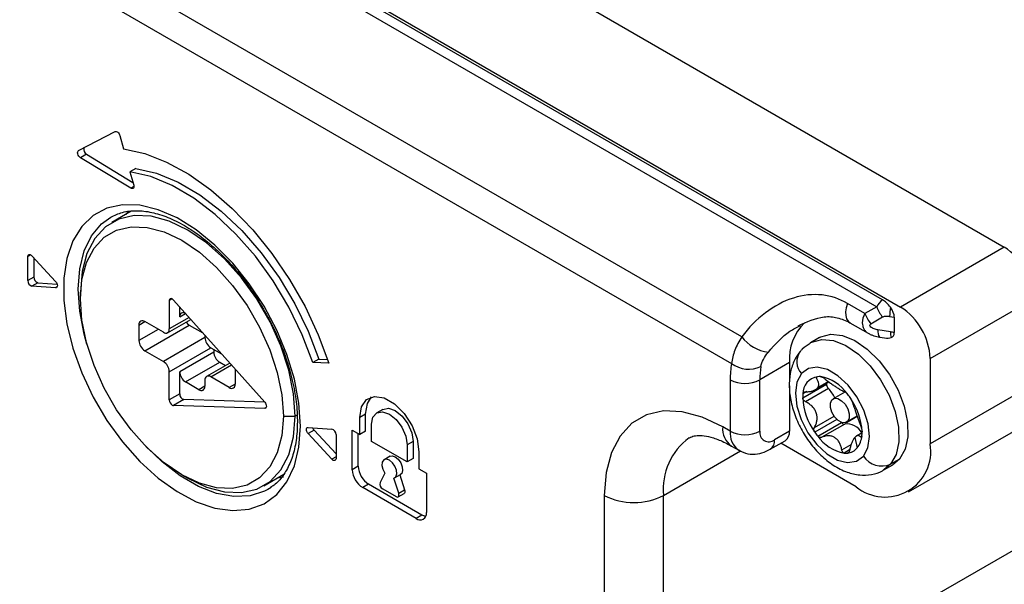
# Model space of a CAD drawing. Header units: millimetres. Extents: x 0 to 838, y 0 to 648.
# Tile 57 of 63: x 723 to 770, y 509 to 536. Entities that reach past the tile are written whole.
import ezdxf

# ---------------------------------------------------------------- set-up
doc = ezdxf.new("R2010")
doc.units = ezdxf.units.MM
doc.header["$LTSCALE"] = 3

msp = doc.modelspace()

# ---------------------------------------------------------------- linework, layer by layer
for p, q in [((705.217266, 562.383647), (769.563983, 525.237078)), ((700.267519, 559.526219), (764.614236, 522.37965)), ((763.74815, 522.729792), (701.133605, 558.8764)), ((701.00022, 558.459292), (763.473286, 522.394359)), ((757.032954, 520.960706), (704.174566, 551.475204)), ((704.091783, 549.970049), (756.54733, 519.688106)), ((796.019827, 533.16111), (766.028449, 515.847456)), ((725.388309, 529.83938), (727.128738, 530.74645)), ((727.358176, 530.55438), (727.536113, 529.918291)), ((725.765091, 529.66685), (725.482248, 529.503568)), ((725.765091, 529.66685), (727.982419, 528.322837)), ((764.992712, 513.558232), (793.163541, 529.820905)), ((727.883585, 528.04802), (725.482248, 529.503568)), ((728.123991, 528.991133), (727.841148, 528.827852)), ((727.841148, 528.827852), (728.019085, 528.191762)), ((728.028495, 528.131675), (727.883585, 528.04802)), ((727.905039, 526.945515), (726.977694, 526.41017)), ((727.760775, 526.948606), (727.643819, 526.794716)), ((723.107091, 524.866589), (722.965646, 524.784935)), ((769.563983, 525.237078), (764.614236, 522.37965)), ((722.965646, 523.641778), (722.965646, 524.784935)), ((723.163752, 524.820187), (724.295123, 523.595482)), ((723.248489, 524.72846), (723.248489, 523.80506)), ((723.248489, 523.80506), (722.965646, 523.641778)), ((723.446595, 523.54108), (723.163752, 523.377798)), ((723.446595, 523.54108), (724.366221, 523.474794)), ((724.295123, 523.29625), (723.163752, 523.377798)), ((724.367994, 523.338318), (724.295123, 523.29625)), ((725.475875, 522.764232), (725.475875, 523.090795)), ((729.85996, 522.76463), (729.718516, 522.682976)), ((729.718516, 522.682976), (729.718516, 521.335684)), ((729.920254, 522.714225), (734.268961, 517.835802)), ((762.915609, 522.072352), (762.084667, 522.552044)), ((766.028449, 519.93016), (770.978197, 522.787588)), ((730.213491, 521.907216), (730.213491, 522.385269)), ((730.213491, 521.907216), (730.494848, 522.06964)), ((763.473286, 522.394359), (762.915609, 522.072352)), ((728.268947, 521.51927), (728.551836, 521.682578)), ((729.435673, 521.172349), (728.55179, 521.682604)), ((729.635657, 521.152546), (730.742682, 521.791618)), ((730.663049, 521.880951), (729.718516, 521.335684)), ((762.19708, 521.63124), (763.066965, 521.129066)), ((763.198451, 521.582454), (763.756129, 521.904461)), ((764.090736, 521.934357), (764.313807, 521.899851)), ((764.313807, 521.899851), (764.313807, 521.162764)), ((728.268947, 521.51927), (728.268947, 520.784383)), ((729.188335, 521.315134), (728.268947, 520.784383)), ((728.55179, 520.294485), (730.67311, 521.519097)), ((730.67311, 521.519097), (731.316916, 521.147436)), ((764.134491, 521.192702), (763.533058, 521.285734)), ((731.415573, 520.927201), (729.435673, 519.78423)), ((731.415572, 521.036762), (731.415572, 520.92748)), ((760.743058, 520.919647), (760.318794, 520.674725)), ((763.617821, 520.94123), (763.607341, 520.944522)), ((763.617821, 520.94123), (763.850655, 520.905214)), ((728.55179, 520.294485), (729.435673, 519.78423)), ((729.718516, 519.294332), (731.698656, 520.437443)), ((731.839836, 520.233155), (730.213491, 519.294285)), ((731.698415, 520.437582), (732.216088, 520.138736)), ((731.839836, 520.355941), (731.839836, 520.233155)), ((759.812419, 520.244619), (759.822599, 520.257081)), ((730.496334, 518.804388), (732.122679, 519.743257)), ((732.60169, 519.706163), (731.498431, 519.069266)), ((732.122679, 519.743257), (732.394312, 519.586447)), ((736.850749, 519.8888), (736.567907, 519.725518)), ((737.336934, 519.69567), (736.567907, 519.725518)), ((736.850749, 519.8888), (737.27804, 519.872216)), ((759.310935, 519.725394), (757.896721, 518.908986)), ((759.310935, 519.725394), (759.310935, 518.809612)), ((766.028449, 519.93016), (766.028449, 515.847456)), ((729.718516, 517.94704), (729.718516, 519.294332)), ((730.213491, 518.232782), (730.213491, 519.294285)), ((731.698415, 519.049463), (732.681292, 519.616865)), ((732.865141, 519.410621), (732.865141, 518.702542)), ((731.13273, 518.437004), (730.496334, 518.804388)), ((731.415572, 518.886128), (731.415572, 518.600339)), ((732.582299, 518.539207), (731.698415, 519.049463)), ((756.482508, 518.908986), (756.482508, 516.459364)), ((757.896721, 516.459364), (757.896721, 518.908986)), ((760.545183, 518.43459), (761.192319, 518.808173)), ((761.174021, 518.822206), (760.650369, 518.519908)), ((731.415572, 518.600285), (731.13273, 518.437004)), ((732.865141, 518.702489), (732.582299, 518.539207)), ((759.310935, 518.617259), (759.310935, 516.459231)), ((759.947348, 518.043781), (761.078719, 518.696907)), ((760.145428, 518.342867), (759.956689, 518.23391)), ((761.169386, 518.492933), (760.079758, 517.863905)), ((761.947056, 518.323893), (761.390124, 518.002384)), ((730.213491, 518.232782), (729.718516, 517.94704)), ((730.415229, 517.968612), (729.920254, 517.682869)), ((734.262955, 517.84254), (730.415229, 517.968612)), ((734.268961, 517.540382), (729.920254, 517.682869)), ((734.336548, 517.579399), (734.268961, 517.540382)), ((739.901943, 517.49707), (739.619101, 517.333788)), ((735.163238, 517.171837), (735.728924, 517.171837)), ((735.822309, 517.225747), (735.728924, 517.171837)), ((739.087681, 517.274219), (738.804838, 517.110938)), ((738.804838, 516.294397), (738.804838, 517.110938)), ((739.087681, 516.457679), (739.087681, 517.274219)), ((760.508091, 516.639243), (761.437951, 517.17604)), ((761.571084, 517.018565), (760.518459, 516.410898)), ((760.660422, 516.221842), (761.788572, 516.87311)), ((762.040072, 516.87652), (762.545106, 517.16807)), ((762.099877, 516.927032), (762.540527, 517.181414)), ((736.343991, 516.639819), (737.475362, 516.558271)), ((736.626834, 516.503868), (736.343991, 516.340587)), ((736.626834, 516.503868), (737.673467, 515.370891)), ((738.451285, 516.498499), (738.804838, 516.294397)), ((738.451285, 514.620455), (738.451285, 516.498499)), ((739.087681, 516.457679), (738.804838, 516.294397)), ((739.370524, 515.967834), (739.370524, 516.784375)), ((756.482508, 516.459364), (756.128954, 516.663466)), ((759.310935, 516.459231), (758.603828, 516.051027)), ((761.950844, 516.798006), (760.861217, 516.168977)), ((762.775372, 516.38102), (762.505104, 516.224997)), ((737.475362, 515.115882), (736.343991, 516.340587)), ((737.673467, 516.294291), (737.673467, 515.151134)), ((738.734128, 514.783737), (738.734128, 516.335217)), ((741.06758, 514.988144), (739.370524, 515.967834)), ((741.350423, 515.967966), (741.06758, 515.804685)), ((741.350423, 515.967966), (741.350423, 515.151426)), ((753.300527, 501.14866), (779.463478, 516.25221)), ((758.396681, 515.593182), (759.103788, 516.001386)), ((762.426273, 516.154894), (762.545481, 515.658674)), ((762.703583, 516.182054), (762.762618, 516.216133)), ((741.06758, 515.804685), (741.06758, 514.988144)), ((741.633265, 515.478122), (741.633265, 514.661581)), ((753.300527, 513.396772), (756.977884, 515.519665)), ((756.543249, 515.747776), (756.896803, 515.543674)), ((762.492915, 513.805772), (758.896688, 515.88183)), ((761.808387, 515.561849), (762.260833, 515.82304)), ((762.184266, 515.562981), (761.923315, 515.412338)), ((762.074618, 515.413411), (762.131246, 515.446102)), ((737.673467, 515.230246), (737.475362, 515.115882)), ((740.251915, 515.257754), (739.969072, 515.094473)), ((741.350423, 515.151426), (741.06758, 514.988144)), ((764.564803, 515.129293), (764.140539, 514.884371)), ((764.564803, 515.129293), (764.242773, 514.857305)), ((738.734128, 514.783737), (738.451285, 514.620455)), ((741.633265, 514.661581), (741.986819, 514.457479)), ((763.818509, 514.612383), (764.242773, 514.857305)), ((764.140539, 514.884371), (763.835914, 514.622632)), ((730.31877, 514.375184), (730.601566, 514.211876)), ((734.227105, 513.852462), (735.177959, 514.401378)), ((734.880396, 514.235832), (735.164883, 514.275358)), ((740.008163, 514.455503), (739.772683, 514.0083)), ((740.665421, 513.492933), (740.429941, 514.212016)), ((740.469032, 514.228424), (740.751874, 514.391705)), ((740.71448, 514.370118), (740.948264, 513.656214)), ((741.986819, 514.457479), (741.986819, 512.579435)), ((734.577629, 513.773852), (734.422806, 513.67677)), ((739.229102, 513.926415), (738.94626, 513.763134)), ((741.491844, 512.293599), (738.94626, 513.763134)), ((741.774687, 512.456881), (739.229102, 513.926415)), ((739.900854, 513.701983), (740.53725, 513.334599)), ((740.665421, 513.492933), (740.948264, 513.656214)), ((740.637242, 513.324698), (740.920084, 513.487979)), ((750.4721, 513.396772), (750.4721, 501.14866)), ((753.300527, 501.14866), (753.300527, 513.396772)), ((741.774687, 512.456881), (741.491844, 512.293599))]:
    msp.add_line(p, q)
at = {"flags": 128}
for points in [[(727.128738, 530.74645), (727.156556, 530.754193), (727.188549, 530.751008), (727.2228, 530.737085), (727.257255, 530.713258), (727.289848, 530.680956), (727.318628, 530.642115), (727.341868, 530.599063), (727.358176, 530.55438)], [(725.482248, 529.503568), (725.44136, 529.535386), (725.404298, 529.578348), (725.374253, 529.628754), (725.353813, 529.682262), (725.344738, 529.734266), (725.347809, 529.780286), (725.362762, 529.81636), (725.388309, 529.83938)], [(727.536113, 529.918291), (728.545653, 529.695395), (729.588223, 529.291373), (730.644411, 528.713749), (731.69455, 527.973278), (732.719086, 527.083747), (733.698943, 526.061721), (734.615874, 524.926228), (735.452808, 523.698413), (736.194159, 522.401137), (736.826123, 521.058556), (737.336934, 519.69567)], [(736.567907, 519.725518), (736.061501, 521.059777), (735.425769, 522.369446), (734.675029, 523.625028), (733.82619, 524.798243), (732.898371, 525.862667), (731.912469, 526.794326), (730.89069, 527.572235), (729.856047, 528.178873), (728.831843, 528.600578), (727.841148, 528.827852)], [(728.123991, 528.991133), (729.114686, 528.76386), (730.138889, 528.342155), (731.173532, 527.735516), (732.195312, 526.957607), (733.181214, 526.025949), (734.109033, 524.961525), (734.957871, 523.78831), (735.708611, 522.532728), (736.344344, 521.223059), (736.850749, 519.8888)], [(728.019085, 528.191762), (728.027483, 528.148127), (728.027468, 528.108154), (728.019041, 528.07424), (728.002706, 528.048418), (727.979443, 528.032235), (727.950647, 528.026661), (727.918043, 528.03203), (727.883585, 528.04802)], [(735.976411, 516.702402), (735.903156, 517.79255), (735.685289, 518.939042), (735.328453, 520.112184), (734.841888, 521.281593), (734.238198, 522.416981), (733.533016, 523.488943), (732.744608, 524.469715), (731.893393, 525.333896), (731.001415, 526.059104), (730.091778, 526.626557), (729.188041, 527.021557), (728.313609, 527.233875), (727.49113, 527.258011), (726.741906, 527.093341), (726.085341, 526.744129), (725.53844, 526.21942), (725.115367, 525.532803), (724.827081, 524.702062), (724.681046, 523.748711), (724.681046, 522.697444), (724.827081, 521.575486), (725.115367, 520.411895), (725.53844, 519.236809), (726.085341, 518.080662), (726.741906, 516.973396), (727.49113, 515.94369), (728.313609, 515.018212), (729.188041, 514.220932), (730.091778, 513.572499), (731.001415, 513.089707), (731.893393, 512.785061), (732.744608, 512.666449), (733.533016, 512.736944), (734.238198, 512.994721), (734.841888, 513.433104), (735.328453, 514.040737), (735.685289, 514.801884), (735.903156, 515.696832), (735.976411, 516.702402)], [(735.728924, 517.171837), (735.65104, 518.244781), (735.419757, 519.375047), (735.0421, 520.528292), (734.529545, 521.669475), (733.897666, 522.763922), (733.165662, 523.778378), (732.355774, 524.68202), (731.492611, 525.447392), (730.6024, 526.051237), (729.712188, 526.475208), (728.849025, 526.706424), (728.039138, 526.737858), (727.307133, 526.568555), (726.675254, 526.203661), (726.162699, 525.654261), (725.785043, 524.937049), (725.553759, 524.073818), (725.475875, 523.090795)], [(725.788083, 520.608375), (725.657157, 521.079307), (725.44214, 522.183925), (725.369809, 523.233667), (725.44214, 524.199898), (725.657157, 525.056263), (726.008996, 525.779401), (726.488061, 526.349587), (726.925032, 526.668435)], [(725.475875, 522.764232), (725.549462, 523.693019), (725.767985, 524.508624), (726.124806, 525.186265), (726.609082, 525.705353), (727.206098, 526.050116), (727.897716, 526.210077), (728.66292, 526.180377), (729.47846, 525.961919), (730.319557, 525.561339), (731.160653, 524.99081), (731.976194, 524.267666), (732.741398, 523.413879), (733.433015, 522.455393), (734.030032, 521.42133), (734.514308, 520.343108), (734.871129, 519.253491), (735.089652, 518.185584), (735.163238, 517.171837)], [(722.965646, 524.784935), (722.96997, 524.82251), (722.982675, 524.852796), (723.002986, 524.873942), (723.029661, 524.884654), (723.061068, 524.884277), (723.095288, 524.872835), (723.130228, 524.851028), (723.163752, 524.820187)], [(724.295123, 523.595482), (724.329762, 523.550563), (724.356795, 523.49965), (724.373971, 523.446983), (724.37986, 523.396949), (724.373971, 523.353713), (724.356795, 523.320877), (724.329762, 523.301176), (724.295123, 523.29625)], [(735.163238, 517.171837), (735.089652, 516.24305), (734.871129, 515.427445), (734.514308, 514.749804), (734.030032, 514.230716), (733.433015, 513.885953), (732.741398, 513.725992), (731.976194, 513.755691), (731.160653, 513.97415), (730.319557, 514.37473), (729.47846, 514.945259), (728.66292, 515.668403), (727.897716, 516.52219), (727.206098, 517.480676), (726.609082, 518.514739), (726.124806, 519.59296), (725.767985, 520.682578), (725.549462, 521.750485), (725.475875, 522.764232)], [(762.084667, 522.552044), (762.021182, 522.347184), (761.991827, 522.149905), (761.998084, 521.970167), (762.039637, 521.817048), (762.114388, 521.698281), (762.203365, 521.627702)], [(760.743058, 520.919647), (760.805175, 520.953047), (761.287407, 521.080333), (761.8397, 521.02212), (762.429955, 520.781791), (763.023868, 520.373313), (763.586925, 519.820425), (764.086402, 519.155259), (764.493272, 518.416473), (764.783887, 517.647001), (764.94136, 516.891563), (764.956539, 516.194062), (764.82854, 515.595034), (764.564803, 515.129293)], [(760.301389, 520.664475), (760.380911, 520.708125), (760.863143, 520.835411), (761.415436, 520.777197), (762.00569, 520.536868), (762.599604, 520.12839), (763.162661, 519.575502), (763.662138, 518.910337), (764.069007, 518.171551), (764.359623, 517.402079), (764.517096, 516.646641), (764.532274, 515.94914), (764.404276, 515.350112), (764.140539, 514.884371)], [(759.881625, 519.206195), (759.669173, 518.802145), (759.593828, 518.271163), (759.661692, 517.656266), (759.867268, 517.007269), (760.193902, 516.376749), (760.615131, 515.815788), (761.09683, 515.369831), (761.599975, 515.075008), (762.083803, 514.955203), (762.509119, 515.020121), (762.841464, 515.264505)], [(762.841464, 515.264505), (763.053916, 515.668554), (763.129262, 516.199536), (763.061397, 516.814433), (762.855821, 517.463431), (762.529188, 518.093951), (762.107958, 518.654912), (761.626259, 519.100868), (761.123115, 519.395691), (760.639286, 519.515497), (760.213971, 519.450578), (759.881625, 519.206195)], [(761.078719, 518.696907), (761.078774, 518.721367), (761.079088, 518.742806)], [(734.268961, 517.835802), (734.302232, 517.79132), (734.328081, 517.741413), (734.344458, 517.690038), (734.350066, 517.641271), (734.344458, 517.598978), (734.328081, 517.566513), (734.302232, 517.546451), (734.268961, 517.540382)], [(738.804838, 517.110938), (738.890126, 517.620249), (739.135701, 517.969659), (739.511945, 518.117024), (739.973476, 518.044569), (740.464627, 517.761033), (740.926159, 517.300616), (741.302402, 516.718849), (741.547978, 516.085904), (741.633265, 515.478122)], [(739.087681, 517.274219), (739.172969, 517.783531), (739.370603, 518.090863)], [(762.099877, 516.927032), (761.974386, 516.851536), (761.809421, 516.865545), (761.630096, 516.966926), (761.463712, 517.140245), (761.335599, 517.359115), (761.265261, 517.590216), (761.263407, 517.798364), (761.330319, 517.951871)], [(761.330319, 517.951871), (761.45581, 518.027367), (761.620775, 518.013358), (761.8001, 517.911977), (761.966484, 517.738658), (762.094597, 517.519788), (762.164935, 517.288687), (762.166789, 517.080539), (762.099877, 516.927032)], [(739.370524, 516.784375), (739.435114, 517.122059), (739.619052, 517.33376), (739.894334, 517.387248), (740.219052, 517.274379), (740.54377, 517.012337), (740.819052, 516.641015), (741.00299, 516.216944), (741.06758, 515.804685)], [(739.901943, 517.49707), (740.177177, 517.550529), (740.501895, 517.43766), (740.826612, 517.175618), (741.101895, 516.804297), (741.285832, 516.380226), (741.350423, 515.967966)], [(756.128954, 516.663466), (755.146652, 517.131296), (754.194196, 517.386431), (753.300527, 517.421116), (752.492799, 517.2343), (751.795553, 516.831658), (751.229975, 516.225423), (750.81325, 515.434017), (750.55804, 514.481486), (750.4721, 513.396772)], [(730.601566, 514.211876), (730.6024, 514.211395), (731.492611, 513.787424), (732.355774, 513.556209), (733.165662, 513.524775), (733.897666, 513.694077), (734.529545, 514.058972), (735.0421, 514.608371), (735.419757, 515.325583), (735.65104, 516.188814), (735.728924, 517.171837)], [(736.343991, 516.340587), (736.309352, 516.385506), (736.282319, 516.436419), (736.265143, 516.489086), (736.259254, 516.53912), (736.265143, 516.582356), (736.282319, 516.615192), (736.309352, 516.634893), (736.343991, 516.639819)], [(734.422806, 513.67677), (734.264938, 513.593004), (733.573741, 513.370784), (732.803422, 513.334087), (731.974994, 513.483914), (731.111053, 513.816178), (730.235167, 514.321816), (729.371227, 514.987036), (728.607973, 515.723654)], [(737.673467, 515.151134), (737.669144, 515.113559), (737.656439, 515.083273), (737.636128, 515.062127), (737.609453, 515.051415), (737.578046, 515.051792), (737.543826, 515.063234), (737.508886, 515.085041), (737.475362, 515.115882)], [(740.429941, 514.212016), (740.526816, 514.282833), (740.570925, 514.418563), (740.554707, 514.595935), (740.48094, 514.784539), (740.362274, 514.95204), (740.219052, 515.069718), (740.07583, 515.1174), (739.957163, 515.086909), (739.883397, 514.983474), (739.867178, 514.824827), (739.911288, 514.63817), (740.008163, 514.455503)], [(740.251915, 515.257754), (740.358673, 515.280682), (740.501895, 515.233), (740.645116, 515.115321), (740.763783, 514.947821), (740.837549, 514.759217), (740.853768, 514.581844), (740.809658, 514.446115), (740.751874, 514.391705)], [(740.948264, 513.656214), (740.959089, 513.611059), (740.961211, 513.569042), (740.954497, 513.532795), (740.939366, 513.504588), (740.920084, 513.487979)], [(740.53725, 513.334599), (740.57236, 513.319443), (740.605272, 513.315462), (740.633924, 513.322905), (740.656523, 513.341307), (740.671654, 513.369514), (740.678368, 513.40576), (740.676247, 513.447777), (740.665421, 513.492933)], [(741.953401, 512.392268), (741.871252, 512.412118), (741.774687, 512.456881)]]:
    msp.add_lwpolyline(points, dxfattribs=at)
for centre, radius, start, end in [((725.905404, 529.90207), 0.273891, 165.4922731, 239.1832144), ((767.907765, 522.647867), 3.07361, 2.6054785, 57.3945217), ((723.241085, 523.642158), 0.275439, 180.0790139, 253.6943156), ((723.523927, 523.80544), 0.275439, 180.0790139, 253.6943156), ((729.804731, 522.696962), 0.087342, 50.7967148, 189.214037), ((729.731839, 522.550108), 0.249869, 41.057116, 59.1587658), ((730.385921, 521.935187), 0.174684, 50.7967148, 189.214037), ((764.286959, 522.537503), 1.448091, 198.7365152, 221.2634849), ((764.844636, 522.859509), 1.448091, 198.7365152, 221.2634849), ((767.210865, 521.906166), 3.120257, 171.4549946, 179.4823472), ((762.958017, 519.790438), 3.07361, 2.6054785, 57.3945217), ((728.441377, 521.54724), 0.174684, 50.7967148, 189.214037), ((730.951253, 521.976325), 0.535183, 215.9700194, 238.6868398), ((761.75555, 519.89734), 2.450655, 134.9080733, 184.0233555), ((729.546086, 521.307713), 0.174684, 230.7967148, 9.214037), ((764.002914, 521.209332), 0.476027, 170.7641519, 213.799629), ((765.130238, 521.161346), 0.99624, 178.1963572, 193.6732186), ((728.883034, 520.812327), 0.614722, 182.6054785, 237.3945217), ((732.029659, 520.955424), 0.614722, 182.6054785, 237.3945217), ((758.511862, 522.059324), 1.842317, 216.6070781, 263.5225125), ((732.453923, 520.261099), 0.614722, 182.6054785, 237.3945217), ((760.496046, 519.768661), 0.832996, 145.1534295, 222.4722546), ((729.10443, 519.266388), 0.614722, 2.6054785, 57.3945217), ((760.97443, 518.927515), 4.49196, 170.2515618, 180.2363401), ((757.362788, 520.748299), 1.337527, 232.4339723, 296.0303525), ((730.827577, 519.32223), 0.614722, 182.6054785, 237.3945217), ((761.57193, 518.924146), 3.67524, 170.2515618, 180.2363401), ((731.588002, 518.914099), 0.174684, 50.7967148, 189.214037), ((757.189615, 520.273697), 1.537022, 242.6096722, 297.3903278), ((760.775408, 518.24834), 0.818846, 98.9179146, 181.0097671), ((760.73028, 518.190295), 0.870844, 85.4228625, 95.3904487), ((760.440052, 517.107306), 1.983941, 35.1273702, 79.5535199), ((731.243143, 518.572368), 0.174684, 230.7967148, 9.214037), ((732.692712, 518.674571), 0.174684, 230.7967148, 9.214037), ((761.391088, 518.713619), 0.312816, 183.0623883, 224.8682151), ((759.966661, 517.329889), 1.673087, 25.5662948, 44.0390961), ((759.483164, 516.164064), 3.316655, 34.8605663, 38.9456626), ((730.025559, 517.961012), 0.307361, 182.6054785, 237.3945217), ((730.485981, 518.231758), 0.272492, 179.7846738, 254.9508118), ((761.679094, 518.053997), 1.731777, 174.0368378, 180.3380202), ((762.952754, 518.178624), 3.00843, 182.5689604, 215.9862398), ((759.770335, 516.292076), 3.00843, 2.5689604, 35.9862398), ((729.928861, 517.814123), 0.131536, 238.3995938, 266.2482112), ((761.92995, 516.955956), 0.159326, 212.449093, 277.5356649), ((736.875969, 516.731922), 0.337753, 198.5348713, 222.4703269), ((737.398029, 516.293911), 0.275439, 0.0790139, 73.6943156), ((757.108958, 516.555292), 0.985956, 173.7011525, 234.9866671), ((757.485673, 516.361158), 1.007961, 174.4087697, 233.9681519), ((757.189615, 517.824075), 1.537022, 242.6096722, 297.3903278), ((758.327796, 516.389437), 0.436709, 170.785963, 309.2032852), ((758.820933, 516.405144), 0.492978, 305.0133328, 6.2988476), ((763.239925, 518.306635), 3.316655, 214.8605663, 218.9456626), ((762.024984, 515.927498), 0.873659, 31.1521417, 94.8680306), ((761.043995, 516.416702), 1.731777, 354.0368378, 0.3380202), ((756.309517, 513.691482), 3.023388, 126.0014498, 185.5938899), ((758.103157, 516.001759), 0.50309, 305.7023996, 5.619999), ((762.283037, 517.363394), 1.983941, 215.1273702, 259.5535199), ((761.70428, 516.311398), 1.064738, 322.1905765, 355.9819029), ((762.016568, 516.099477), 0.688517, 274.8364419, 320.1916731), ((763.873078, 515.49782), 2.183546, 230.7967148, 9.214037), ((761.992809, 516.280404), 0.870844, 265.4228625, 275.3904487), ((763.716773, 515.845991), 1.050853, 213.5969455, 293.7820948), ((739.525936, 514.669358), 1.075763, 182.6054785, 237.3945217), ((739.808779, 514.832639), 1.075763, 182.6054785, 237.3945217), ((740.036643, 513.938774), 0.272963, 165.2438186, 240.1676908), ((751.886314, 516.126194), 3.074044, 242.6096722, 297.3903278), ((741.685067, 512.530486), 0.305696, 230.7967148, 9.214037)]:
    msp.add_arc(centre, radius, start, end)
for centre, start_param, end_param in [((763.182436, 522.552978), 0.294013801, 0.879699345), ((763.182436, 521.818091), 5.638239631, 6.053600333)]:
    msp.add_ellipse(centre, major_axis=(1.082822, -0.814404), ratio=0.402585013, start_param=start_param, end_param=end_param)
for points, knots in [([(726.926466, 526.665261), (727.104856, 526.751787), (727.469885, 526.928841), (728.129914, 527.000776), (728.86268, 526.921679), (729.638864, 526.679815), (730.438157, 526.286221), (731.244114, 525.747603), (732.037688, 525.075078), (732.799196, 524.283348), (733.509451, 523.39062), (734.150395, 522.418248), (734.705858, 521.390036), (735.161905, 520.331713), (735.508043, 519.269636), (735.734974, 518.232128), (735.821948, 517.447606), (735.828257, 517.021757), (735.829965, 516.906504)], [0, 0, 0, 0, 0.066033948, 0.135120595, 0.201907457, 0.266996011, 0.33139859, 0.395662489, 0.459962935, 0.524392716, 0.58895046, 0.653597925, 0.718283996, 0.782947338, 0.847518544, 0.911941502, 0.976167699, 1, 1, 1, 1]), ([(762.084667, 522.552044), (761.719044, 522.763114), (761.306409, 522.905532), (760.426955, 523.00196), (759.960771, 522.955158), (759.038449, 522.664618), (758.583313, 522.421195), (757.745103, 521.783686), (757.36255, 521.390777), (757.032954, 520.960706)], [0, 0, 0, 0, 0.25, 0.25, 0.5, 0.5, 0.75, 0.75, 1, 1, 1, 1]), ([(759.729216, 521.488307), (760.144587, 521.676941), (760.775364, 521.963399), (761.609825, 521.903894), (761.998703, 521.723352), (762.196975, 521.631301)], [0, 0, 0, 0, 0.485899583, 0.737881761, 1, 1, 1, 1]), ([(762.788057, 521.628337), (762.791449, 521.578042), (762.798343, 521.4758), (762.851797, 521.336621), (762.943781, 521.222737), (763.013747, 521.144141), (763.067007, 521.129071), (763.067057, 521.129057)], [0, 0, 0, 0, 0.237325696, 0.482443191, 0.736301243, 0.999754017, 1, 1, 1, 1]), ([(763.533058, 521.285734), (763.47729, 521.29436), (763.413603, 521.309526), (763.292168, 521.355367), (763.23563, 521.386177), (763.161273, 521.452115), (763.144334, 521.486463), (763.149613, 521.543625), (763.170568, 521.566354), (763.198451, 521.582454)], [0, 0, 0, 0, 0.25, 0.25, 0.5, 0.5, 0.75, 0.75, 1, 1, 1, 1]), ([(763.756129, 521.904461), (763.788327, 521.923052), (763.837779, 521.93702), (763.957322, 521.947701), (764.02634, 521.944318), (764.090736, 521.934357)], [0, 0, 0, 0, 0.5, 0.5, 1, 1, 1, 1]), ([(758.304025, 520.228768), (758.628403, 520.602022), (759.092165, 521.135662), (759.670148, 521.41196), (759.843862, 521.495002)], [0, 0, 0, 0, 0.699448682, 1, 1, 1, 1]), ([(763.067127, 521.129198), (763.112531, 521.105181), (763.20039, 521.058706), (763.344541, 521.006029), (763.485639, 520.964118), (763.566388, 520.951109), (763.607376, 520.944505)], [0, 0, 0, 0, 0.263898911, 0.510655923, 0.751610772, 1, 1, 1, 1]), ([(764.162232, 520.925851), (764.203926, 520.94348), (764.241533, 520.969346), (764.296764, 521.046411), (764.313807, 521.098693), (764.313807, 521.162764)], [0, 0, 0, 0, 0.5, 0.5, 1, 1, 1, 1]), ([(757.032954, 520.960706), (756.90083, 520.749674), (756.789519, 520.531799), (756.625107, 520.1044), (756.570789, 519.894327), (756.54733, 519.688106)], [0, 0, 0, 0, 0.5, 0.5, 1, 1, 1, 1]), ([(760.299399, 520.646372), (760.166876, 520.562647), (759.991353, 520.451756), (759.856202, 520.295861), (759.823093, 520.25767)], [0, 0, 0, 0, 0.755018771, 1, 1, 1, 1]), ([(757.949758, 519.546448), (757.968952, 519.65524), (758.009584, 519.766989), (758.129546, 519.99608), (758.209699, 520.113721), (758.304025, 520.228768)], [0, 0, 0, 0, 0.5, 0.5, 1, 1, 1, 1]), ([(759.823093, 520.25767), (759.738612, 520.14267), (759.540235, 519.872628), (759.357546, 519.356687), (759.278646, 518.72772), (759.335098, 518.029706), (759.528379, 517.294116), (759.8496, 516.566166), (760.27987, 515.888027), (760.801786, 515.292082), (761.401366, 514.807679), (762.028294, 514.489363), (762.651147, 514.343174), (763.22145, 514.375267), (763.632783, 514.481426), (763.807542, 514.617155), (763.837904, 514.640736)], [0, 0, 0, 0, 0.052339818, 0.122904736, 0.197070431, 0.276396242, 0.358360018, 0.440293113, 0.522230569, 0.604884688, 0.689085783, 0.775769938, 0.849480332, 0.918736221, 0.98588137, 1, 1, 1, 1]), ([(760.621829, 518.954376), (760.616912, 518.963121), (760.607217, 518.980362), (760.600956, 519.004007), (760.60184, 519.027875), (760.614073, 519.0497), (760.637071, 519.054773), (760.648471, 519.057288)], [0, 0, 0, 0, 0.169559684, 0.334297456, 0.499906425, 0.752102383, 1, 1, 1, 1]), ([(760.650369, 518.519908), (760.658055, 518.529763), (760.673441, 518.549493), (760.690395, 518.581459), (760.704807, 518.620276), (760.713643, 518.66684), (760.712507, 518.738082), (760.689541, 518.833274), (760.644986, 518.912959), (760.621829, 518.954376)], [0, 0, 0, 0, 0.082504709, 0.165183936, 0.249510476, 0.373843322, 0.500262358, 0.740264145, 1, 1, 1, 1]), ([(760.799774, 519.058362), (760.809162, 519.057104), (760.827861, 519.054599), (760.861258, 519.043153), (760.901895, 519.02416), (760.949939, 518.995583), (760.982006, 518.969972), (760.998189, 518.957047)], [0, 0, 0, 0, 0.165809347, 0.330273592, 0.499973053, 0.747638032, 1, 1, 1, 1]), ([(760.998189, 518.957047), (761.023659, 518.935899), (761.073386, 518.894611), (761.149797, 518.835232), (761.224788, 518.779335), (761.326005, 518.706704), (761.453845, 518.619544), (761.599155, 518.524441), (761.724064, 518.446259), (761.821923, 518.389884), (761.897663, 518.354413), (761.929046, 518.351456), (761.945359, 518.349918)], [0, 0, 0, 0, 0.0665024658, 0.1298393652, 0.1907158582, 0.2499238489, 0.3745844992, 0.4990591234, 0.6238748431, 0.74941713, 0.8697475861, 1, 1, 1, 1]), ([(759.956689, 518.23391), (759.958596, 518.244174), (759.962396, 518.264619), (759.978887, 518.290661), (760.006129, 518.314626), (760.04705, 518.333593), (760.084229, 518.335752), (760.102993, 518.336842)], [0, 0, 0, 0, 0.165809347, 0.330273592, 0.499973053, 0.747638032, 1, 1, 1, 1]), ([(760.102993, 518.336842), (760.133771, 518.337299), (760.193858, 518.338192), (760.278429, 518.347543), (760.356072, 518.36209), (760.428838, 518.382315), (760.496335, 518.408188), (760.557267, 518.440503), (760.6104, 518.477182), (760.637112, 518.505736), (760.650369, 518.519908)], [0, 0, 0, 0, 0.133164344, 0.259970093, 0.381836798, 0.500359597, 0.626250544, 0.750308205, 0.876077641, 1, 1, 1, 1]), ([(761.945359, 518.349918), (761.948779, 518.349571), (761.95552, 518.348886), (761.97112, 518.340168), (761.993427, 518.323153), (762.024267, 518.294369), (762.049941, 518.263941), (762.062668, 518.248857)], [0, 0, 0, 0, 0.169559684, 0.334297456, 0.499906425, 0.752102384, 1, 1, 1, 1]), ([(760.079758, 517.863905), (760.067463, 517.870712), (760.043222, 517.884133), (760.011223, 517.910644), (759.980011, 517.945876), (759.953041, 517.991657), (759.949235, 518.026506), (759.947348, 518.043781)], [0, 0, 0, 0, 0.169559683, 0.334297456, 0.499906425, 0.752102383, 1, 1, 1, 1]), ([(760.508091, 516.639243), (760.522949, 516.666399), (760.551956, 516.719418), (760.585379, 516.802787), (760.610254, 516.886093), (760.632579, 517.000792), (760.637539, 517.150662), (760.60015, 517.331479), (760.516146, 517.499852), (760.396627, 517.644847), (760.249688, 517.769469), (760.137877, 517.831606), (760.079758, 517.863905)], [0, 0, 0, 0, 0.066502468, 0.12983937, 0.190715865, 0.249923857, 0.374584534, 0.499059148, 0.623874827, 0.749417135, 0.869747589, 1, 1, 1, 1]), ([(762.20463, 518.059802), (762.212356, 518.048422), (762.227744, 518.025754), (762.248799, 517.990661), (762.269714, 517.952045), (762.288748, 517.911375), (762.295219, 517.890293), (762.298485, 517.879653)], [0, 0, 0, 0, 0.165809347, 0.330273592, 0.499973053, 0.747638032, 1, 1, 1, 1]), ([(762.298485, 517.879653), (762.302867, 517.863603), (762.311423, 517.832269), (762.328872, 517.778267), (762.34873, 517.720785), (762.379056, 517.636481), (762.423854, 517.515336), (762.483944, 517.347623), (762.545881, 517.166512), (762.605802, 516.987112), (762.665772, 516.812283), (762.705939, 516.708787), (762.726818, 516.65499)], [0, 0, 0, 0, 0.066502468, 0.12983937, 0.190715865, 0.249923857, 0.374584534, 0.499059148, 0.623874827, 0.749417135, 0.869747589, 1, 1, 1, 1]), ([(735.829965, 516.906504), (735.826677, 516.748599), (735.817115, 516.289242), (735.710965, 515.597803), (735.481822, 514.883831), (735.145436, 514.308596), (734.832492, 513.939235), (734.604911, 513.809707), (734.547282, 513.776907)], [0, 0, 0, 0, 0.106931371, 0.311071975, 0.51517367, 0.720349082, 0.929186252, 1, 1, 1, 1]), ([(760.518459, 516.410898), (760.511224, 516.422561), (760.496814, 516.445793), (760.484055, 516.485676), (760.478183, 516.532976), (760.48297, 516.587397), (760.499665, 516.621853), (760.508091, 516.639243)], [0, 0, 0, 0, 0.165809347, 0.330273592, 0.499973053, 0.747638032, 1, 1, 1, 1]), ([(762.726818, 516.65499), (762.731196, 516.643613), (762.739827, 516.621181), (762.751552, 516.582966), (762.763185, 516.536431), (762.773429, 516.480995), (762.774975, 516.444841), (762.775741, 516.426919)], [0, 0, 0, 0, 0.169559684, 0.334297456, 0.499906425, 0.752102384, 1, 1, 1, 1]), ([(754.544838, 516.133675), (754.578995, 516.155677), (754.665471, 516.211379), (754.870685, 516.253664), (755.218619, 516.251975), (755.681959, 516.150234), (756.141323, 515.969743), (756.446172, 515.801388), (756.543249, 515.747776)], [0, 0, 0, 0, 0.135150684, 0.342167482, 0.532603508, 0.715230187, 0.909316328, 1, 1, 1, 1]), ([(760.861217, 516.168977), (760.84988, 516.164754), (760.82753, 516.156427), (760.791655, 516.153442), (760.749768, 516.159153), (760.702203, 516.178282), (760.674269, 516.207406), (760.660422, 516.221842)], [0, 0, 0, 0, 0.169559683, 0.334297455, 0.499906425, 0.752102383, 1, 1, 1, 1]), ([(761.808387, 515.561849), (761.802157, 515.594103), (761.789993, 515.657076), (761.764453, 515.745823), (761.734195, 515.827544), (761.685631, 515.93057), (761.607549, 516.046454), (761.484939, 516.154662), (761.337963, 516.220105), (761.180506, 516.242075), (761.017796, 516.227339), (760.91477, 516.188938), (760.861217, 516.168977)], [0, 0, 0, 0, 0.066502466, 0.129839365, 0.190715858, 0.249923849, 0.374584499, 0.499059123, 0.623874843, 0.74941713, 0.869747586, 1, 1, 1, 1]), ([(762.426273, 516.154894), (762.418137, 516.144779), (762.401847, 516.124527), (762.377473, 516.088277), (762.349496, 516.041629), (762.31813, 515.982059), (762.275164, 515.885357), (762.225702, 515.748354), (762.198753, 515.62739), (762.184747, 515.56452)], [0, 0, 0, 0, 0.0825047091, 0.1651839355, 0.2495104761, 0.3738433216, 0.500262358, 0.7402641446, 1, 1, 1, 1]), ([(762.703583, 516.182054), (762.692089, 516.192729), (762.669649, 516.213569), (762.636046, 516.233642), (762.60321, 516.244961), (762.569812, 516.247462), (762.535452, 516.240719), (762.499628, 516.222898), (762.463151, 516.195835), (762.438505, 516.168473), (762.426273, 516.154894)], [0, 0, 0, 0, 0.133164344, 0.259970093, 0.381836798, 0.500359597, 0.626250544, 0.750308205, 0.876077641, 1, 1, 1, 1]), ([(762.751058, 516.182875), (762.747873, 516.178903), (762.741379, 516.170806), (762.729522, 516.167941), (762.716789, 516.170653), (762.707962, 516.178273), (762.703583, 516.182054)], [0, 0, 0, 0, 0.242591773, 0.494655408, 0.749310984, 1, 1, 1, 1]), ([(762.766401, 516.23679), (762.764785, 516.225515), (762.761536, 516.202848), (762.754563, 516.189556), (762.751058, 516.182875)], [0, 0, 0, 0, 0.497402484, 1, 1, 1, 1]), ([(756.902387, 515.564156), (756.966001, 515.522287), (757.161554, 515.393581), (757.553801, 515.344107), (758.001508, 515.397448), (758.266214, 515.52856), (758.396681, 515.593182)], [0, 0, 0, 0, 0.1436922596, 0.4417166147, 0.7248358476, 1, 1, 1, 1]), ([(761.923315, 515.412338), (761.914418, 515.413878), (761.896696, 515.416947), (761.871596, 515.433184), (761.846003, 515.460861), (761.821778, 515.503189), (761.812878, 515.542173), (761.808387, 515.561849)], [0, 0, 0, 0, 0.165809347, 0.330273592, 0.499973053, 0.747638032, 1, 1, 1, 1]), ([(762.184747, 515.56452), (762.181958, 515.552159), (762.176362, 515.527352), (762.163316, 515.493884), (762.147659, 515.46409), (762.134793, 515.449181), (762.128454, 515.441834)], [0, 0, 0, 0, 0.251659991, 0.505065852, 0.756137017, 1, 1, 1, 1])]:
    msp.add_open_spline(points, degree=3, knots=knots)
for points in [[(763.748141, 522.729765), (763.636401, 522.630529), (763.541816, 522.515364), (763.473286, 522.394359)], [(764.125245, 522.369794), (764.016815, 522.526952), (763.883829, 522.651632), (763.748121, 522.729747)], [(762.915609, 522.072352), (762.83247, 521.925551), (762.788057, 521.77085), (762.788057, 521.628337)], [(764.313807, 521.162764), (764.253785, 521.173523), (764.193964, 521.183502), (764.134491, 521.192702)], [(762.128454, 515.441834), (762.112228, 515.425215), (762.093798, 515.415271), (762.074618, 515.413411)]]:
    msp.add_open_spline(points, degree=3)

doc.saveas('drawing.dxf')
